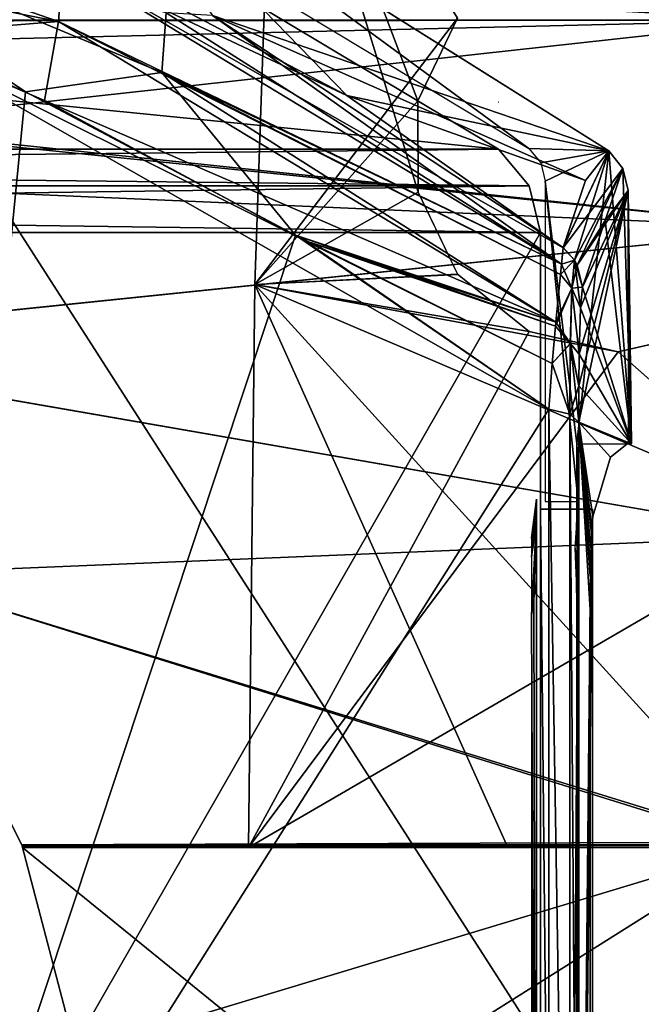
# Model space of a CAD drawing. Header units: millimetres. Extents: x -214 to 214, y -69 to 583.
# Tile 67 of 93: x 45 to 69, y 354 to 392. Entities that reach past the tile are written whole.
import ezdxf

# ---------------------------------------------------------------- set-up
doc = ezdxf.new("R2010")
doc.units = ezdxf.units.MM
doc.header["$LTSCALE"] = 62.021132
for name, color, linetype in [('109', 7, 'CONTINUOUS'), ('110', 7, 'CONTINUOUS'), ('111', 7, 'CONTINUOUS'), ('112', 7, 'CONTINUOUS'), ('115', 7, 'CONTINUOUS'), ('116', 7, 'CONTINUOUS'), ('123', 7, 'CONTINUOUS'), ('124', 7, 'CONTINUOUS'), ('128', 7, 'CONTINUOUS'), ('129', 7, 'CONTINUOUS'), ('130', 7, 'CONTINUOUS'), ('143', 7, 'CONTINUOUS'), ('144', 7, 'CONTINUOUS'), ('145', 7, 'CONTINUOUS'), ('146', 7, 'CONTINUOUS'), ('147', 7, 'CONTINUOUS'), ('168', 7, 'CONTINUOUS'), ('169', 7, 'CONTINUOUS'), ('170', 7, 'CONTINUOUS'), ('174', 7, 'CONTINUOUS'), ('175', 7, 'CONTINUOUS'), ('176', 7, 'CONTINUOUS'), ('177', 7, 'CONTINUOUS'), ('178', 7, 'CONTINUOUS'), ('195', 7, 'CONTINUOUS'), ('197', 7, 'CONTINUOUS'), ('231', 7, 'CONTINUOUS'), ('536', 7, 'CONTINUOUS'), ('543', 7, 'CONTINUOUS'), ('544', 7, 'CONTINUOUS'), ('566', 7, 'CONTINUOUS'), ('572', 7, 'CONTINUOUS'), ('581', 7, 'CONTINUOUS'), ('582', 7, 'CONTINUOUS'), ('609', 7, 'CONTINUOUS'), ('69', 7, 'CONTINUOUS'), ('70', 7, 'CONTINUOUS'), ('71', 7, 'CONTINUOUS'), ('72', 7, 'CONTINUOUS'), ('75', 7, 'CONTINUOUS'), ('89', 7, 'CONTINUOUS')]:
    doc.layers.add(name, color=color, linetype=linetype)

msp = doc.modelspace()

# ---------------------------------------------------------------- linework, layer by layer
at = {"layer": '109', "color": 7, "linetype": 'Continuous'}
for points in [[(68.391, 375.58, 140.465), (68.382, 385.298, 137.498), (66.474, 376.377, 190.103), (68.391, 375.58, 140.465)], [(66.474, 376.377, 190.103), (68.382, 385.298, 137.498), (66.479, 377.783, 189.534), (66.474, 376.377, 190.103)], [(66.479, 377.783, 189.534), (68.382, 385.298, 137.498), (66.492, 378.999, 188.782), (66.479, 377.783, 189.534)], [(66.492, 378.999, 188.782), (68.382, 385.298, 137.498), (66.546, 380.787, 186.805), (66.492, 378.999, 188.782)], [(68.382, 385.298, 137.498), (66.623, 381.587, 184.53), (66.546, 380.787, 186.805), (68.382, 385.298, 137.498)], [(67.492, 384.149, 161.071), (66.623, 381.587, 184.53), (68.382, 385.298, 137.498), (67.492, 384.149, 161.071)], [(68.505, 375.57, 137.503), (68.382, 385.298, 137.498), (68.391, 375.58, 140.465), (68.505, 375.57, 137.503)], [(67.695, 375.032, 158.755), (68.391, 375.58, 140.465), (66.474, 376.377, 190.103), (67.695, 375.032, 158.755)], [(67.025, 372.754, 176.911), (67.695, 375.032, 158.755), (66.474, 376.377, 190.103), (67.025, 372.754, 176.911)], [(66.965, 372.093, 178.69), (67.025, 372.754, 176.911), (66.474, 376.377, 190.103), (66.965, 372.093, 178.69)], [(66.925, 370.836, 180.116), (66.965, 372.093, 178.69), (66.474, 376.377, 190.103), (66.925, 370.836, 180.116)], [(66.492, 326.375, 203.631), (66.925, 370.836, 180.116), (66.474, 376.377, 190.103), (66.492, 326.375, 203.631)], [(68.448, 375.569, 138.983), (68.505, 375.57, 137.503), (68.391, 375.58, 140.465), (68.448, 375.569, 138.983)], [(66.912, 369.155, 180.994), (66.925, 370.836, 180.116), (66.492, 326.375, 203.631), (66.912, 369.155, 180.994)], [(66.92, 320.676, 193.813), (66.912, 369.155, 180.994), (66.492, 326.375, 203.631), (66.92, 320.676, 193.813)]]:
    msp.add_3dface(points, dxfattribs=at)
at = {"layer": '110', "color": 7, "linetype": 'Continuous'}
for points in [[(66.309, 382.619, 184.663), (67.631, 386.834, 137.5), (65.873, 383.102, 184.715), (66.309, 382.619, 184.663)], [(65.873, 383.102, 184.715), (67.631, 386.834, 137.5), (66.737, 385.683, 161.141), (65.873, 383.102, 184.715)], [(68.179, 386.15, 137.5), (67.631, 386.834, 137.5), (66.309, 382.619, 184.663), (68.179, 386.15, 137.5)], [(66.419, 382.425, 184.64), (68.179, 386.15, 137.5), (66.309, 382.619, 184.663), (66.419, 382.425, 184.64)], [(66.623, 381.587, 184.53), (68.179, 386.15, 137.5), (66.419, 382.425, 184.64), (66.623, 381.587, 184.53)], [(66.623, 381.587, 184.53), (67.492, 384.149, 161.071), (68.179, 386.15, 137.5), (66.623, 381.587, 184.53)], [(67.492, 384.149, 161.071), (68.382, 385.298, 137.498), (68.179, 386.15, 137.5), (67.492, 384.149, 161.071)]]:
    msp.add_3dface(points, dxfattribs=at)
at = {"layer": '111', "color": 7, "linetype": 'Continuous'}
for points in [[(66.309, 382.619, 184.663), (65.873, 383.102, 184.715), (65.806, 382.465, 186.863), (66.309, 382.619, 184.663)], [(65.768, 382.069, 187.633), (66.309, 382.619, 184.663), (65.806, 382.465, 186.863), (65.768, 382.069, 187.633)], [(66.309, 382.619, 184.663), (65.768, 382.069, 187.633), (66.21, 381.544, 187.564), (66.309, 382.619, 184.663)], [(66.419, 382.425, 184.64), (66.309, 382.619, 184.663), (66.21, 381.544, 187.564), (66.419, 382.425, 184.64)], [(66.623, 381.587, 184.53), (66.419, 382.425, 184.64), (66.21, 381.544, 187.564), (66.623, 381.587, 184.53)], [(65.768, 382.069, 187.633), (65.598, 380.237, 189.84), (66.21, 381.544, 187.564), (65.768, 382.069, 187.633)], [(65.598, 380.237, 189.84), (65.584, 380.077, 189.976), (66.21, 381.544, 187.564), (65.598, 380.237, 189.84)], [(66.21, 381.544, 187.564), (65.584, 380.077, 189.976), (66.151, 379.409, 189.768), (66.21, 381.544, 187.564)], [(66.492, 378.999, 188.782), (66.21, 381.544, 187.564), (66.151, 379.409, 189.768), (66.492, 378.999, 188.782)], [(66.546, 380.787, 186.805), (66.623, 381.587, 184.53), (66.21, 381.544, 187.564), (66.546, 380.787, 186.805)], [(66.492, 378.999, 188.782), (66.546, 380.787, 186.805), (66.21, 381.544, 187.564), (66.492, 378.999, 188.782)], [(65.584, 380.077, 189.976), (65.457, 378.646, 190.965), (66.151, 379.409, 189.768), (65.584, 380.077, 189.976)], [(66.151, 379.409, 189.768), (65.457, 378.646, 190.965), (66.134, 376.689, 191.093), (66.151, 379.409, 189.768)], [(66.479, 377.783, 189.534), (66.151, 379.409, 189.768), (66.134, 376.689, 191.093), (66.479, 377.783, 189.534)], [(66.479, 377.783, 189.534), (66.492, 378.999, 188.782), (66.151, 379.409, 189.768), (66.479, 377.783, 189.534)], [(65.457, 378.646, 190.965), (65.32, 376.885, 191.759), (66.134, 376.689, 191.093), (65.457, 378.646, 190.965)], [(66.474, 376.377, 190.103), (66.479, 377.783, 189.534), (66.134, 376.689, 191.093), (66.474, 376.377, 190.103)]]:
    msp.add_3dface(points, dxfattribs=at)
at = {"layer": '112', "color": 7, "linetype": 'Continuous'}
for points in [[(40.108, 391.275, 196.482), (45.155, 389.108, 195.717), (33.676, 396.821, 195.545), (40.108, 391.275, 196.482)], [(33.676, 396.821, 195.545), (45.155, 389.108, 195.717), (50.413, 389.852, 193.017), (33.676, 396.821, 195.545)], [(33.676, 396.821, 195.545), (50.413, 389.852, 193.017), (50.583, 392.145, 190.07), (33.676, 396.821, 195.545)], [(50.413, 389.852, 193.017), (65.806, 382.465, 186.863), (50.583, 392.145, 190.07), (50.413, 389.852, 193.017)], [(50.583, 392.145, 190.07), (65.806, 382.465, 186.863), (52.361, 392.044, 187.139), (50.583, 392.145, 190.07)], [(65.806, 382.465, 186.863), (65.873, 383.102, 184.715), (52.361, 392.044, 187.139), (65.806, 382.465, 186.863)], [(45.155, 389.108, 195.717), (55.563, 383.588, 193.851), (50.413, 389.852, 193.017), (45.155, 389.108, 195.717)], [(55.563, 383.588, 193.851), (65.598, 380.237, 189.84), (50.413, 389.852, 193.017), (55.563, 383.588, 193.851)], [(65.598, 380.237, 189.84), (65.768, 382.069, 187.633), (50.413, 389.852, 193.017), (65.598, 380.237, 189.84)], [(65.768, 382.069, 187.633), (65.806, 382.465, 186.863), (50.413, 389.852, 193.017), (65.768, 382.069, 187.633)], [(55.563, 383.588, 193.851), (65.32, 376.885, 191.759), (65.457, 378.646, 190.965), (55.563, 383.588, 193.851)], [(55.563, 383.588, 193.851), (65.457, 378.646, 190.965), (65.584, 380.077, 189.976), (55.563, 383.588, 193.851)], [(55.563, 383.588, 193.851), (65.584, 380.077, 189.976), (65.598, 380.237, 189.84), (55.563, 383.588, 193.851)]]:
    msp.add_3dface(points, dxfattribs=at)
at = {"layer": '115', "color": 7, "linetype": 'Continuous'}
for points in [[(52.361, 392.044, 187.139), (67.631, 386.834, 137.5), (47.044, 399.767, 137.5), (52.361, 392.044, 187.139)], [(66.737, 385.683, 161.141), (67.631, 386.834, 137.5), (52.361, 392.044, 187.139), (66.737, 385.683, 161.141)], [(65.873, 383.102, 184.715), (66.737, 385.683, 161.141), (52.361, 392.044, 187.139), (65.873, 383.102, 184.715)]]:
    msp.add_3dface(points, dxfattribs=at)
at = {"layer": '116', "color": 7, "linetype": 'Continuous'}
for points in [[(65.32, 376.885, 191.759), (65.32, 326.752, 205.329), (66.146, 326.602, 204.644), (65.32, 376.885, 191.759)], [(66.134, 376.689, 191.093), (65.32, 376.885, 191.759), (66.146, 326.602, 204.644), (66.134, 376.689, 191.093)], [(66.474, 376.377, 190.103), (66.134, 376.689, 191.093), (66.146, 326.602, 204.644), (66.474, 376.377, 190.103)], [(66.492, 326.375, 203.631), (66.474, 376.377, 190.103), (66.146, 326.602, 204.644), (66.492, 326.375, 203.631)]]:
    msp.add_3dface(points, dxfattribs=at)
at = {"layer": '123', "color": 7, "linetype": 'Continuous'}
for points in [[(66.4, 375.55, 137.5), (66.4, 375.597, 140.465), (66.458, 373.368, 139.007), (66.4, 375.55, 137.5)], [(66.458, 373.368, 139.007), (66.4, 375.597, 140.465), (66.458, 373.398, 140.5), (66.458, 373.368, 139.007)], [(66.458, 373.326, 137.5), (66.4, 375.55, 137.5), (66.458, 373.368, 139.007), (66.458, 373.326, 137.5)]]:
    msp.add_3dface(points, dxfattribs=at)
at = {"layer": '124', "color": 7, "linetype": 'Continuous'}
for points in [[(66.458, 373.398, 140.5), (66.4, 375.597, 140.465), (66.4, 375.031, 158.755), (66.458, 373.398, 140.5)], [(66.458, 373.33, 149.55), (66.458, 373.398, 140.5), (66.4, 375.031, 158.755), (66.458, 373.33, 149.55)], [(66.458, 372.838, 158.587), (66.458, 373.33, 149.55), (66.4, 375.031, 158.755), (66.458, 372.838, 158.587)], [(66.4, 372.753, 176.912), (66.458, 372.838, 158.587), (66.4, 375.031, 158.755), (66.4, 372.753, 176.912)], [(66.429, 371.669, 176.724), (66.458, 372.838, 158.587), (66.4, 372.753, 176.912), (66.429, 371.669, 176.724)], [(66.458, 370.586, 176.536), (66.458, 372.838, 158.587), (66.429, 371.669, 176.724), (66.458, 370.586, 176.536)]]:
    msp.add_3dface(points, dxfattribs=at)
at = {"layer": '128', "color": 7, "linetype": 'Continuous'}
for points in [[(66.4, 369.154, 180.994), (66.4, 320.675, 193.813), (66.458, 368.509, 178.891), (66.4, 369.154, 180.994)], [(66.458, 368.509, 178.891), (66.4, 320.675, 193.813), (66.458, 322.444, 191.16), (66.458, 368.509, 178.891)]]:
    msp.add_3dface(points, dxfattribs=at)
at = {"layer": '129', "color": 7, "linetype": 'Continuous'}
for points in [[(66.429, 371.669, 176.724), (66.4, 372.753, 176.912), (66.4, 372.093, 178.691), (66.429, 371.669, 176.724)], [(66.458, 370.586, 176.536), (66.429, 371.669, 176.724), (66.4, 372.093, 178.691), (66.458, 370.586, 176.536)], [(66.454, 370.427, 177.442), (66.458, 370.586, 176.536), (66.4, 372.093, 178.691), (66.454, 370.427, 177.442)], [(66.444, 370.262, 178.351), (66.454, 370.427, 177.442), (66.4, 372.093, 178.691), (66.444, 370.262, 178.351)], [(66.4, 370.837, 180.116), (66.444, 370.262, 178.351), (66.4, 372.093, 178.691), (66.4, 370.837, 180.116)], [(66.4, 369.154, 180.994), (66.454, 369.386, 178.622), (66.4, 370.837, 180.116), (66.4, 369.154, 180.994)], [(66.454, 369.386, 178.622), (66.444, 370.262, 178.351), (66.4, 370.837, 180.116), (66.454, 369.386, 178.622)], [(66.4, 369.154, 180.994), (66.458, 368.509, 178.891), (66.454, 369.386, 178.622), (66.4, 369.154, 180.994)]]:
    msp.add_3dface(points, dxfattribs=at)
at = {"layer": '130', "color": 7, "linetype": 'Continuous'}
for points in [[(64.85, 373.398, 140.5), (64.85, 372.764, 159.503), (64.85, 371.898, 140.524), (64.85, 373.398, 140.5)], [(64.85, 372.764, 159.503), (64.85, 370.262, 178.351), (64.85, 371.306, 158.926), (64.85, 372.764, 159.503)], [(64.85, 371.898, 140.524), (64.85, 372.764, 159.503), (64.85, 371.306, 158.926), (64.85, 371.898, 140.524)], [(64.85, 371.306, 158.926), (64.85, 370.262, 178.351), (64.85, 368.948, 177.187), (64.85, 371.306, 158.926)], [(64.85, 368.948, 177.187), (64.85, 370.262, 178.351), (64.85, 323.785, 190.854), (64.85, 368.948, 177.187)], [(64.85, 320.488, 190.063), (64.85, 368.948, 177.187), (64.85, 323.785, 190.854), (64.85, 320.488, 190.063)]]:
    msp.add_3dface(points, dxfattribs=at)
at = {"layer": '143', "color": 7, "linetype": 'Continuous'}
for points in [[(39.96, 336.872, -212.159), (40.037, 391.304, -196.492), (65.319, 351.946, -199.043), (39.96, 336.872, -212.159)], [(55.913, 383.376, -193.781), (65.319, 376.885, -191.759), (40.037, 391.304, -196.492), (55.913, 383.376, -193.781)], [(40.037, 391.304, -196.492), (65.319, 376.885, -191.759), (65.319, 351.946, -199.043), (40.037, 391.304, -196.492)], [(45.894, 388.764, -195.597), (55.913, 383.376, -193.781), (40.037, 391.304, -196.492), (45.894, 388.764, -195.597)]]:
    msp.add_3dface(points, dxfattribs=at)
at = {"layer": '144', "color": 7, "linetype": 'Continuous'}
for points in [[(65.319, 351.946, -199.043), (65.319, 376.885, -191.759), (66.148, 326.605, -204.641), (65.319, 351.946, -199.043)], [(65.319, 376.885, -191.759), (66.136, 376.688, -191.09), (66.148, 326.605, -204.641), (65.319, 376.885, -191.759)], [(66.136, 376.688, -191.09), (66.474, 376.376, -190.103), (66.492, 326.376, -203.631), (66.136, 376.688, -191.09)], [(66.148, 326.605, -204.641), (66.136, 376.688, -191.09), (66.492, 326.376, -203.631), (66.148, 326.605, -204.641)]]:
    msp.add_3dface(points, dxfattribs=at)
at = {"layer": '145', "color": 7, "linetype": 'Continuous'}
for points in [[(67.492, 384.149, -161.071), (68.382, 385.298, -137.5), (68.505, 375.554, -137.5), (67.492, 384.149, -161.071)], [(66.623, 381.587, -184.53), (67.492, 384.149, -161.071), (68.505, 375.554, -137.5), (66.623, 381.587, -184.53)], [(66.546, 380.789, -186.803), (66.623, 381.587, -184.53), (68.505, 375.554, -137.5), (66.546, 380.789, -186.803)], [(66.492, 379.001, -188.78), (66.546, 380.789, -186.803), (68.505, 375.554, -137.5), (66.492, 379.001, -188.78)], [(66.479, 377.784, -189.534), (66.492, 379.001, -188.78), (68.505, 375.554, -137.5), (66.479, 377.784, -189.534)], [(66.474, 376.376, -190.103), (66.479, 377.784, -189.534), (68.505, 375.554, -137.5), (66.474, 376.376, -190.103)], [(66.492, 326.376, -203.631), (66.474, 376.376, -190.103), (66.912, 369.154, -180.994), (66.492, 326.376, -203.631)], [(66.912, 369.154, -180.994), (66.474, 376.376, -190.103), (66.919, 370.446, -180.394), (66.912, 369.154, -180.994)], [(66.919, 370.446, -180.394), (66.474, 376.376, -190.103), (66.942, 371.526, -179.467), (66.919, 370.446, -180.394)], [(66.942, 371.526, -179.467), (66.474, 376.376, -190.103), (66.978, 372.317, -178.275), (66.942, 371.526, -179.467)], [(66.978, 372.317, -178.275), (66.474, 376.376, -190.103), (67.025, 372.753, -176.911), (66.978, 372.317, -178.275)], [(67.025, 372.753, -176.911), (66.474, 376.376, -190.103), (67.695, 375.032, -158.755), (67.025, 372.753, -176.911)], [(67.695, 375.032, -158.755), (66.474, 376.376, -190.103), (68.391, 375.588, -140.465), (67.695, 375.032, -158.755)], [(68.391, 375.588, -140.465), (66.474, 376.376, -190.103), (68.505, 375.554, -137.5), (68.391, 375.588, -140.465)], [(68.448, 375.577, -138.982), (68.391, 375.588, -140.465), (68.505, 375.554, -137.5), (68.448, 375.577, -138.982)], [(66.92, 320.676, -193.813), (66.492, 326.376, -203.631), (66.912, 369.154, -180.994), (66.92, 320.676, -193.813)]]:
    msp.add_3dface(points, dxfattribs=at)
at = {"layer": '146', "color": 7, "linetype": 'Continuous'}
for points in [[(67.63, 386.835, -137.5), (68.179, 386.15, -137.5), (65.874, 383.101, -184.715), (67.63, 386.835, -137.5)], [(66.737, 385.682, -161.141), (67.63, 386.835, -137.5), (65.874, 383.101, -184.715), (66.737, 385.682, -161.141)], [(65.874, 383.101, -184.715), (68.179, 386.15, -137.5), (66.309, 382.62, -184.663), (65.874, 383.101, -184.715)], [(66.309, 382.62, -184.663), (68.179, 386.15, -137.5), (66.417, 382.429, -184.64), (66.309, 382.62, -184.663)], [(68.179, 386.15, -137.5), (68.382, 385.298, -137.5), (66.417, 382.429, -184.64), (68.179, 386.15, -137.5)], [(68.382, 385.298, -137.5), (67.492, 384.149, -161.071), (66.417, 382.429, -184.64), (68.382, 385.298, -137.5)], [(67.492, 384.149, -161.071), (66.623, 381.587, -184.53), (66.417, 382.429, -184.64), (67.492, 384.149, -161.071)]]:
    msp.add_3dface(points, dxfattribs=at)
at = {"layer": '147', "color": 7, "linetype": 'Continuous'}
for points in [[(44.773, 398.823, -137.5), (64.556, 386.919, -137.5), (47.037, 399.769, -137.5), (44.773, 398.823, -137.5)], [(64.556, 386.919, -137.5), (67.63, 386.835, -137.5), (47.037, 399.769, -137.5), (64.556, 386.919, -137.5)], [(65.014, 386.364, -137.5), (67.63, 386.835, -137.5), (64.556, 386.919, -137.5), (65.014, 386.364, -137.5)], [(65.179, 385.663, -137.5), (67.63, 386.835, -137.5), (65.014, 386.364, -137.5), (65.179, 385.663, -137.5)], [(66.4, 375.554, -137.5), (67.63, 386.835, -137.5), (65.179, 385.663, -137.5), (66.4, 375.554, -137.5)], [(68.505, 375.554, -137.5), (67.63, 386.835, -137.5), (66.4, 375.554, -137.5), (68.505, 375.554, -137.5)], [(68.505, 375.554, -137.5), (68.179, 386.15, -137.5), (67.63, 386.835, -137.5), (68.505, 375.554, -137.5)], [(68.505, 375.554, -137.5), (68.382, 385.298, -137.5), (68.179, 386.15, -137.5), (68.505, 375.554, -137.5)], [(66.458, 373.326, -137.5), (66.4, 375.554, -137.5), (65.179, 385.663, -137.5), (66.458, 373.326, -137.5)], [(65.179, 373.326, -137.5), (66.458, 373.326, -137.5), (65.179, 385.663, -137.5), (65.179, 373.326, -137.5)]]:
    msp.add_3dface(points, dxfattribs=at)
at = {"layer": '168', "color": 7, "linetype": 'Continuous'}
for points in [[(24.557, 396.144, -198.263), (25.05, 399.201, -196.451), (46.436, 391.811, -193.712), (24.557, 396.144, -198.263)], [(25.05, 399.201, -196.451), (46.602, 394.111, -190.777), (46.436, 391.811, -193.712), (25.05, 399.201, -196.451)], [(41.97, 397.107, -188.634), (57.546, 388.961, -186.276), (46.602, 394.111, -190.777), (41.97, 397.107, -188.634)], [(40.037, 391.304, -196.492), (24.557, 396.144, -198.263), (46.436, 391.811, -193.712), (40.037, 391.304, -196.492)], [(46.602, 394.111, -190.777), (65.806, 382.464, -186.865), (46.436, 391.811, -193.712), (46.602, 394.111, -190.777)], [(57.546, 388.961, -186.276), (65.874, 383.101, -184.715), (46.602, 394.111, -190.777), (57.546, 388.961, -186.276)], [(46.602, 394.111, -190.777), (65.874, 383.101, -184.715), (65.806, 382.464, -186.865), (46.602, 394.111, -190.777)], [(45.894, 388.764, -195.597), (40.037, 391.304, -196.492), (46.436, 391.811, -193.712), (45.894, 388.764, -195.597)], [(45.894, 388.764, -195.597), (46.436, 391.811, -193.712), (65.598, 380.236, -189.841), (45.894, 388.764, -195.597)], [(65.806, 382.464, -186.865), (65.768, 382.067, -187.636), (46.436, 391.811, -193.712), (65.806, 382.464, -186.865)], [(46.436, 391.811, -193.712), (65.768, 382.067, -187.636), (65.598, 380.236, -189.841), (46.436, 391.811, -193.712)], [(55.913, 383.376, -193.781), (45.894, 388.764, -195.597), (65.598, 380.236, -189.841), (55.913, 383.376, -193.781)], [(65.319, 376.885, -191.759), (55.913, 383.376, -193.781), (65.457, 378.644, -190.966), (65.319, 376.885, -191.759)], [(55.913, 383.376, -193.781), (65.598, 380.236, -189.841), (65.584, 380.074, -189.979), (55.913, 383.376, -193.781)], [(55.913, 383.376, -193.781), (65.584, 380.074, -189.979), (65.457, 378.644, -190.966), (55.913, 383.376, -193.781)]]:
    msp.add_3dface(points, dxfattribs=at)
at = {"layer": '169', "color": 7, "linetype": 'Continuous'}
for points in [[(65.874, 383.101, -184.715), (66.309, 382.62, -184.663), (65.806, 382.464, -186.865), (65.874, 383.101, -184.715)], [(65.806, 382.464, -186.865), (66.309, 382.62, -184.663), (66.211, 381.543, -187.563), (65.806, 382.464, -186.865)], [(66.309, 382.62, -184.663), (66.546, 380.789, -186.803), (66.211, 381.543, -187.563), (66.309, 382.62, -184.663)], [(66.623, 381.587, -184.53), (66.546, 380.789, -186.803), (66.309, 382.62, -184.663), (66.623, 381.587, -184.53)], [(66.623, 381.587, -184.53), (66.309, 382.62, -184.663), (66.417, 382.429, -184.64), (66.623, 381.587, -184.53)], [(65.768, 382.067, -187.636), (65.806, 382.464, -186.865), (66.211, 381.543, -187.563), (65.768, 382.067, -187.636)], [(65.598, 380.236, -189.841), (65.768, 382.067, -187.636), (66.211, 381.543, -187.563), (65.598, 380.236, -189.841)], [(66.153, 379.408, -189.767), (65.598, 380.236, -189.841), (66.211, 381.543, -187.563), (66.153, 379.408, -189.767)], [(66.492, 379.001, -188.78), (66.153, 379.408, -189.767), (66.211, 381.543, -187.563), (66.492, 379.001, -188.78)], [(66.546, 380.789, -186.803), (66.492, 379.001, -188.78), (66.211, 381.543, -187.563), (66.546, 380.789, -186.803)], [(65.457, 378.644, -190.966), (65.584, 380.074, -189.979), (66.153, 379.408, -189.767), (65.457, 378.644, -190.966)], [(65.584, 380.074, -189.979), (65.598, 380.236, -189.841), (66.153, 379.408, -189.767), (65.584, 380.074, -189.979)], [(66.136, 376.688, -191.09), (65.457, 378.644, -190.966), (66.153, 379.408, -189.767), (66.136, 376.688, -191.09)], [(66.474, 376.376, -190.103), (66.136, 376.688, -191.09), (66.153, 379.408, -189.767), (66.474, 376.376, -190.103)], [(66.479, 377.784, -189.534), (66.474, 376.376, -190.103), (66.153, 379.408, -189.767), (66.479, 377.784, -189.534)], [(66.492, 379.001, -188.78), (66.479, 377.784, -189.534), (66.153, 379.408, -189.767), (66.492, 379.001, -188.78)], [(66.136, 376.688, -191.09), (65.319, 376.885, -191.759), (65.457, 378.644, -190.966), (66.136, 376.688, -191.09)]]:
    msp.add_3dface(points, dxfattribs=at)
at = {"layer": '170', "color": 7, "linetype": 'Continuous'}
for points in [[(47.037, 399.769, -137.5), (57.546, 388.961, -186.276), (41.97, 397.107, -188.634), (47.037, 399.769, -137.5)], [(47.037, 399.769, -137.5), (67.63, 386.835, -137.5), (57.546, 388.961, -186.276), (47.037, 399.769, -137.5)], [(67.63, 386.835, -137.5), (66.737, 385.682, -161.141), (57.546, 388.961, -186.276), (67.63, 386.835, -137.5)], [(66.737, 385.682, -161.141), (65.874, 383.101, -184.715), (57.546, 388.961, -186.276), (66.737, 385.682, -161.141)]]:
    msp.add_3dface(points, dxfattribs=at)
at = {"layer": '174', "color": 7, "linetype": 'Continuous'}
for points in [[(66.4, 375.597, -140.465), (66.458, 373.398, -140.5), (66.458, 372.838, -158.584), (66.4, 375.597, -140.465)], [(66.4, 375.031, -158.755), (66.4, 375.597, -140.465), (66.458, 372.838, -158.584), (66.4, 375.031, -158.755)], [(66.4, 372.753, -176.911), (66.4, 375.031, -158.755), (66.458, 370.586, -176.535), (66.4, 372.753, -176.911)], [(66.458, 370.586, -176.535), (66.4, 375.031, -158.755), (66.458, 372.838, -158.584), (66.458, 370.586, -176.535)]]:
    msp.add_3dface(points, dxfattribs=at)
at = {"layer": '175', "color": 7, "linetype": 'Continuous'}
for points in [[(66.4, 375.554, -137.5), (66.458, 373.398, -140.5), (66.4, 375.597, -140.465), (66.4, 375.554, -137.5)], [(66.4, 375.554, -137.5), (66.458, 373.326, -137.5), (66.458, 373.368, -139.007), (66.4, 375.554, -137.5)], [(66.458, 373.398, -140.5), (66.4, 375.554, -137.5), (66.458, 373.368, -139.007), (66.458, 373.398, -140.5)]]:
    msp.add_3dface(points, dxfattribs=at)
at = {"layer": '176', "color": 7, "linetype": 'Continuous'}
for points in [[(66.385, 372.317, -178.275), (66.4, 372.753, -176.911), (66.452, 370.508, -176.983), (66.385, 372.317, -178.275)], [(66.4, 372.753, -176.911), (66.458, 370.586, -176.535), (66.452, 370.508, -176.983), (66.4, 372.753, -176.911)], [(66.341, 371.526, -179.467), (66.385, 372.317, -178.275), (66.437, 370.428, -177.432), (66.341, 371.526, -179.467)], [(66.437, 370.428, -177.432), (66.385, 372.317, -178.275), (66.452, 370.508, -176.983), (66.437, 370.428, -177.432)], [(66.364, 370.894, -178.909), (66.341, 371.526, -179.467), (66.437, 370.428, -177.432), (66.364, 370.894, -178.909)], [(66.386, 370.262, -178.351), (66.364, 370.894, -178.909), (66.437, 370.428, -177.432), (66.386, 370.262, -178.351)]]:
    msp.add_3dface(points, dxfattribs=at)
at = {"layer": '177', "color": 7, "linetype": 'Continuous'}
for points in [[(66.341, 371.526, -179.467), (66.364, 370.894, -178.909), (66.437, 369.384, -178.622), (66.341, 371.526, -179.467)], [(66.341, 371.526, -179.467), (66.437, 369.384, -178.622), (66.385, 370.446, -180.394), (66.341, 371.526, -179.467)], [(66.364, 370.894, -178.909), (66.386, 370.262, -178.351), (66.437, 369.384, -178.622), (66.364, 370.894, -178.909)], [(66.437, 369.384, -178.622), (66.452, 368.948, -178.756), (66.385, 370.446, -180.394), (66.437, 369.384, -178.622)], [(66.385, 370.446, -180.394), (66.452, 368.948, -178.756), (66.4, 369.154, -180.994), (66.385, 370.446, -180.394)], [(66.452, 368.948, -178.756), (66.458, 368.509, -178.891), (66.4, 369.154, -180.994), (66.452, 368.948, -178.756)]]:
    msp.add_3dface(points, dxfattribs=at)
at = {"layer": '178', "color": 7, "linetype": 'Continuous'}
for points in [[(66.4, 369.154, -180.994), (66.458, 368.509, -178.891), (66.458, 322.444, -191.16), (66.4, 369.154, -180.994)], [(66.4, 320.675, -193.813), (66.4, 369.154, -180.994), (66.458, 322.444, -191.16), (66.4, 320.675, -193.813)]]:
    msp.add_3dface(points, dxfattribs=at)
at = {"layer": '195', "color": 7, "linetype": 'Continuous'}
for points in [[(64.85, 373.422, -143.581), (64.85, 373.416, -142.041), (64.65, 371.922, -143.581), (64.85, 373.422, -143.581)], [(64.85, 372.631, -161.038), (64.85, 373.422, -143.581), (64.65, 371.177, -160.45), (64.85, 372.631, -161.038)], [(64.65, 371.177, -160.45), (64.85, 373.422, -143.581), (64.65, 371.922, -143.581), (64.65, 371.177, -160.45)], [(64.85, 373.416, -142.041), (64.85, 373.398, -140.5), (64.65, 371.916, -142.052), (64.85, 373.416, -142.041)], [(64.65, 371.922, -143.581), (64.85, 373.416, -142.041), (64.65, 371.916, -142.052), (64.65, 371.922, -143.581)], [(64.65, 371.916, -142.052), (64.85, 373.398, -140.5), (64.65, 371.898, -140.524), (64.65, 371.916, -142.052)], [(64.75, 369.605, -177.769), (64.85, 372.631, -161.038), (64.65, 368.948, -177.187), (64.75, 369.605, -177.769)], [(64.65, 368.948, -177.187), (64.85, 372.631, -161.038), (64.65, 371.177, -160.45), (64.65, 368.948, -177.187)], [(64.85, 370.262, -178.351), (64.85, 372.631, -161.038), (64.75, 369.605, -177.769), (64.85, 370.262, -178.351)]]:
    msp.add_3dface(points, dxfattribs=at)
at = {"layer": '197', "color": 7, "linetype": 'Continuous'}
for points in [[(64.85, 370.262, -178.351), (64.75, 369.605, -177.769), (64.85, 323.785, -190.854), (64.85, 370.262, -178.351)], [(64.65, 368.948, -177.187), (64.85, 323.785, -190.854), (64.75, 369.605, -177.769), (64.65, 368.948, -177.187)], [(64.85, 323.785, -190.854), (64.65, 368.948, -177.187), (64.65, 320.485, -190.064), (64.85, 323.785, -190.854)]]:
    msp.add_3dface(points, dxfattribs=at)
at = {"layer": '231', "color": 7, "linetype": 'Continuous'}
for points in [[(63.39, 388.7, 33.47), (63.4, 388.7, 33.47), (63.4, 388.7, 33.62), (63.39, 388.7, 33.47)], [(63.39, 388.7, 39.27), (63.39, 388.7, 33.47), (63.4, 388.7, 39.27), (63.39, 388.7, 39.27)], [(63.4, 388.7, 39.27), (63.39, 388.7, 33.47), (63.4, 388.7, 39.12), (63.4, 388.7, 39.27)], [(63.4, 388.7, 39.12), (63.39, 388.7, 33.47), (63.4, 388.7, 33.62), (63.4, 388.7, 39.12)]]:
    msp.add_3dface(points, dxfattribs=at)
at = {"layer": '536', "color": 7, "linetype": 'Continuous'}
for points in [[(-74.498, 391.866, -133.076), (-73.573, 399.86, -132.554), (74.498, 391.866, -133.076), (-74.498, 391.866, -133.076)], [(74.498, 391.866, -133.076), (-73.573, 399.86, -132.554), (73.573, 399.86, -132.554), (74.498, 391.866, -133.076)], [(0, 391.8, -133.08), (-74.498, 391.866, -133.076), (74.498, 391.866, -133.076), (0, 391.8, -133.08)], [(75.261, 383.857, -133.482), (0, 391.8, -133.08), (74.498, 391.866, -133.076), (75.261, 383.857, -133.482)], [(11.613, 390.368, -133.161), (0, 391.8, -133.08), (75.261, 383.857, -133.482), (11.613, 390.368, -133.161)], [(22.535, 386.155, -133.378), (11.613, 390.368, -133.161), (75.261, 383.857, -133.482), (22.535, 386.155, -133.378)], [(32.109, 379.41, -133.657), (22.535, 386.155, -133.378), (75.261, 383.857, -133.482), (32.109, 379.41, -133.657)], [(74.859, 371.988, -133.869), (32.109, 379.41, -133.657), (75.261, 383.857, -133.482), (74.859, 371.988, -133.869)], [(39.751, 370.547, -133.899), (32.109, 379.41, -133.657), (74.859, 371.988, -133.869), (39.751, 370.547, -133.899)], [(73.273, 360.208, -134), (39.751, 370.547, -133.899), (74.859, 371.988, -133.869), (73.273, 360.208, -134)], [(45.016, 360.101, -134), (39.751, 370.547, -133.899), (73.254, 360.103, -134), (45.016, 360.101, -134)], [(73.254, 360.103, -134), (39.751, 370.547, -133.899), (73.273, 360.208, -134), (73.254, 360.103, -134)], [(73.235, 360, -134), (45.016, 360.101, -134), (73.254, 360.103, -134), (73.235, 360, -134)], [(45.025, 360.051, -134), (45.016, 360.101, -134), (73.235, 360, -134), (45.025, 360.051, -134)], [(45.043, 360, -134), (45.025, 360.051, -134), (73.235, 360, -134), (45.043, 360, -134)]]:
    msp.add_3dface(points, dxfattribs=at)
at = {"layer": '543', "color": 7, "linetype": 'Continuous'}
msp.add_3dface([(73.235, 360, -134), (72.1, 350.241, -133.98), (68.11, 341.284, -134), (73.235, 360, -134)], dxfattribs=at)
at = {"layer": '544', "color": 7, "linetype": 'Continuous'}
for points in [[(45.043, 360, -134), (73.235, 360, -134), (68.11, 341.284, -134), (45.043, 360, -134)], [(45.043, 360, -134), (68.11, 341.284, -134), (47.105, 352.118, -134), (45.043, 360, -134)]]:
    msp.add_3dface(points, dxfattribs=at)
at = {"layer": '566', "color": 7, "linetype": 'Continuous'}
for points in [[(53.999, 381.682, -130.77), (61.801, 391.934, -130.267), (54.744, 403.331, -129.482), (53.999, 381.682, -130.77)], [(60.28, 388.757, -130.444), (61.801, 391.934, -130.267), (53.999, 381.682, -130.77), (60.28, 388.757, -130.444)], [(60.287, 385.234, -130.618), (60.28, 388.757, -130.444), (53.999, 381.682, -130.77), (60.287, 385.234, -130.618)], [(61.812, 382.074, -130.755), (60.287, 385.234, -130.618), (53.999, 381.682, -130.77), (61.812, 382.074, -130.755)], [(64.563, 379.877, -130.839), (61.812, 382.074, -130.755), (53.999, 381.682, -130.77), (64.563, 379.877, -130.839)], [(53.751, 360.002, -131.2), (64.563, 379.877, -130.839), (53.999, 381.682, -130.77), (53.751, 360.002, -131.2)], [(68, 379.091, -130.867), (64.563, 379.877, -130.839), (53.751, 360.002, -131.2), (68, 379.091, -130.867)], [(71.416, 379.868, -130.839), (68, 379.091, -130.867), (75.387, 372.556, -131.056), (71.416, 379.868, -130.839)], [(75.387, 372.556, -131.056), (68, 379.091, -130.867), (53.751, 360.002, -131.2), (75.387, 372.556, -131.056)], [(73.726, 360.002, -131.2), (75.387, 372.556, -131.056), (53.751, 360.002, -131.2), (73.726, 360.002, -131.2)]]:
    msp.add_3dface(points, dxfattribs=at)
at = {"layer": '572', "color": 7, "linetype": 'Continuous'}
for points in [[(74.498, 391.866, 133.076), (73.573, 399.86, 132.554), (-74.498, 391.866, 133.076), (74.498, 391.866, 133.076)], [(-74.498, 391.866, 133.076), (73.573, 399.86, 132.554), (-73.573, 399.86, 132.554), (-74.498, 391.866, 133.076)], [(0, 391.8, 133.08), (74.498, 391.866, 133.076), (-74.498, 391.866, 133.076), (0, 391.8, 133.08)], [(11.615, 390.367, 133.161), (74.498, 391.866, 133.076), (0, 391.8, 133.08), (11.615, 390.367, 133.161)], [(22.541, 386.151, 133.378), (74.498, 391.866, 133.076), (11.615, 390.367, 133.161), (22.541, 386.151, 133.378)], [(75.261, 383.857, 133.482), (74.498, 391.866, 133.076), (22.541, 386.151, 133.378), (75.261, 383.857, 133.482)], [(32.115, 379.404, 133.658), (75.261, 383.857, 133.482), (22.541, 386.151, 133.378), (32.115, 379.404, 133.658)], [(74.859, 371.988, 133.869), (75.261, 383.857, 133.482), (32.115, 379.404, 133.658), (74.859, 371.988, 133.869)], [(39.756, 370.538, 133.899), (74.859, 371.988, 133.869), (32.115, 379.404, 133.658), (39.756, 370.538, 133.899)], [(73.273, 360.208, 134), (74.859, 371.988, 133.869), (39.756, 370.538, 133.899), (73.273, 360.208, 134)], [(45.016, 360.101, 134), (73.273, 360.208, 134), (39.756, 370.538, 133.899), (45.016, 360.101, 134)], [(73.254, 360.103, 134), (73.273, 360.208, 134), (45.016, 360.101, 134), (73.254, 360.103, 134)], [(45.025, 360.051, 134), (73.254, 360.103, 134), (45.016, 360.101, 134), (45.025, 360.051, 134)], [(45.043, 360, 134), (73.254, 360.103, 134), (45.025, 360.051, 134), (45.043, 360, 134)], [(73.235, 360, 134), (73.254, 360.103, 134), (45.043, 360, 134), (73.235, 360, 134)]]:
    msp.add_3dface(points, dxfattribs=at)
at = {"layer": '581', "color": 7, "linetype": 'Continuous'}
for points in [[(73.235, 360, 134), (45.043, 360, 134), (47.105, 352.118, 134), (73.235, 360, 134)], [(47.8, 344, 134), (73.235, 360, 134), (47.105, 352.118, 134), (47.8, 344, 134)], [(73.235, 360, 134), (47.8, 344, 134), (68.11, 341.284, 134), (73.235, 360, 134)]]:
    msp.add_3dface(points, dxfattribs=at)
at = {"layer": '582', "color": 7, "linetype": 'Continuous'}
for points in [[(73.235, 360, 134), (68.11, 341.284, 134), (73.759, 359.902, 133.995), (73.235, 360, 134)], [(73.759, 359.902, 133.995), (68.11, 341.284, 134), (74.282, 359.803, 133.981), (73.759, 359.902, 133.995)], [(74.282, 359.803, 133.981), (68.11, 341.284, 134), (72.101, 350.245, 133.98), (74.282, 359.803, 133.981)]]:
    msp.add_3dface(points, dxfattribs=at)
at = {"layer": '609', "color": 7, "linetype": 'Continuous'}
for points in [[(53.999, 381.682, 130.77), (54.744, 403.331, 129.482), (60.286, 385.237, 130.618), (53.999, 381.682, 130.77)], [(60.286, 385.237, 130.618), (54.744, 403.331, 129.482), (60.281, 388.759, 130.444), (60.286, 385.237, 130.618)], [(60.281, 388.759, 130.444), (54.744, 403.331, 129.482), (61.801, 391.934, 130.267), (60.281, 388.759, 130.444)], [(61.81, 382.077, 130.754), (53.999, 381.682, 130.77), (60.286, 385.237, 130.618), (61.81, 382.077, 130.754)], [(64.56, 379.879, 130.839), (53.999, 381.682, 130.77), (61.81, 382.077, 130.754), (64.56, 379.879, 130.839)], [(53.751, 360.002, 131.2), (53.999, 381.682, 130.77), (63.741, 360.002, 131.2), (53.751, 360.002, 131.2)], [(63.741, 360.002, 131.2), (53.999, 381.682, 130.77), (73.726, 360.002, 131.2), (63.741, 360.002, 131.2)], [(73.726, 360.002, 131.2), (53.999, 381.682, 130.77), (75.387, 372.556, 131.056), (73.726, 360.002, 131.2)], [(75.387, 372.556, 131.056), (53.999, 381.682, 130.77), (68, 379.091, 130.867), (75.387, 372.556, 131.056)], [(68, 379.091, 130.867), (53.999, 381.682, 130.77), (64.56, 379.879, 130.839), (68, 379.091, 130.867)], [(71.422, 379.871, 130.839), (75.387, 372.556, 131.056), (68, 379.091, 130.867), (71.422, 379.871, 130.839)]]:
    msp.add_3dface(points, dxfattribs=at)
at = {"layer": '69', "color": 7, "linetype": 'Continuous'}
for points in [[(-45.308, 397.713, -137.5), (-63.384, 386.894, -137.5), (45.308, 397.713, -137.5), (-45.308, 397.713, -137.5)], [(45.308, 397.713, -137.5), (-63.384, 386.894, -137.5), (63.384, 386.894, -137.5), (45.308, 397.713, -137.5)], [(-63.384, 386.894, -137.5), (-64.572, 385.48, -137.5), (63.384, 386.894, -137.5), (-63.384, 386.894, -137.5)], [(63.384, 386.894, -137.5), (-64.572, 385.48, -137.5), (64.572, 385.48, -137.5), (63.384, 386.894, -137.5)], [(-64.572, 385.48, -137.5), (-65, 383.682, -137.5), (64.572, 385.48, -137.5), (-64.572, 385.48, -137.5)], [(64.572, 385.48, -137.5), (-65, 383.682, -137.5), (65, 383.682, -137.5), (64.572, 385.48, -137.5)], [(65, 383.682, -137.5), (-65, 383.682, -137.5), (-65, 157, -137.5), (65, 383.682, -137.5)], [(65, 157, -137.5), (65, 383.682, -137.5), (-65, 157, -137.5), (65, 157, -137.5)]]:
    msp.add_3dface(points, dxfattribs=at)
at = {"layer": '70', "color": 7, "linetype": 'Continuous'}
for points in [[(-45.308, 397.713, 137.5), (63.384, 386.894, 137.5), (-63.384, 386.894, 137.5), (-45.308, 397.713, 137.5)], [(45.308, 397.713, 137.5), (63.384, 386.894, 137.5), (-45.308, 397.713, 137.5), (45.308, 397.713, 137.5)], [(-63.384, 386.894, 137.5), (64.572, 385.48, 137.5), (-64.572, 385.48, 137.5), (-63.384, 386.894, 137.5)], [(63.384, 386.894, 137.5), (64.572, 385.48, 137.5), (-63.384, 386.894, 137.5), (63.384, 386.894, 137.5)], [(-64.572, 385.48, 137.5), (65, 383.682, 137.5), (-65, 383.682, 137.5), (-64.572, 385.48, 137.5)], [(64.572, 385.48, 137.5), (65, 383.682, 137.5), (-64.572, 385.48, 137.5), (64.572, 385.48, 137.5)], [(65, 157, 137.5), (15, 166.2, 137.5), (-65, 383.682, 137.5), (65, 157, 137.5)], [(65, 383.682, 137.5), (65, 157, 137.5), (-65, 383.682, 137.5), (65, 383.682, 137.5)]]:
    msp.add_3dface(points, dxfattribs=at)
at = {"layer": '71', "color": 7, "linetype": 'Continuous'}
for points in [[(67, 373.028, 137.5), (67, 372.582, 157.91), (67, 172.128, 137.5), (67, 373.028, 137.5)], [(67, 373.028, -137.5), (67, 172.128, -137.5), (67, 71.088, -143.106), (67, 373.028, -137.5)], [(67, 372.582, -157.91), (67, 373.028, -137.5), (67, 71.088, -143.106), (67, 372.582, -157.91)], [(67, 93.782, 175.178), (67, 71.088, 143.106), (67, 372.582, 157.91), (67, 93.782, 175.178)], [(67, 372.582, 157.91), (67, 71.088, 143.106), (67, 172.128, 137.5), (67, 372.582, 157.91)], [(67, 369.978, 178.157), (67, 93.782, 175.178), (67, 372.582, 157.91), (67, 369.978, 178.157)], [(67, 369.978, -178.157), (67, 372.582, -157.91), (67, 93.782, -175.178), (67, 369.978, -178.157)], [(67, 93.782, -175.178), (67, 372.582, -157.91), (67, 71.088, -143.106), (67, 93.782, -175.178)], [(67, 323.555, 190.635), (67, 93.782, 175.178), (67, 369.978, 178.157), (67, 323.555, 190.635)], [(67, 323.555, -190.635), (67, 369.978, -178.157), (67, 120.501, -203.983), (67, 323.555, -190.635)], [(67, 120.501, -203.983), (67, 369.978, -178.157), (67, 93.782, -175.178), (67, 120.501, -203.983)]]:
    msp.add_3dface(points, dxfattribs=at)
at = {"layer": '72', "color": 7, "linetype": 'Continuous'}
for points in [[(67, 373.028, 137.5), (67, 172.128, 137.5), (65, 373.028, 137.5), (67, 373.028, 137.5)], [(67, 172.128, 137.5), (65, 172.128, 137.5), (65, 373.028, 137.5), (67, 172.128, 137.5)]]:
    msp.add_3dface(points, dxfattribs=at)
at = {"layer": '75', "color": 7, "linetype": 'Continuous'}
for points in [[(67, 172.128, -137.5), (67, 373.028, -137.5), (65, 172.128, -137.5), (67, 172.128, -137.5)], [(65, 172.128, -137.5), (67, 373.028, -137.5), (65, 373.028, -137.5), (65, 172.128, -137.5)]]:
    msp.add_3dface(points, dxfattribs=at)
at = {"layer": '89', "color": 7, "linetype": 'Continuous'}
for points in [[(40.108, 391.275, 196.482), (40.038, 336.865, 212.139), (45.155, 389.108, 195.717), (40.108, 391.275, 196.482)], [(45.155, 389.108, 195.717), (40.038, 336.865, 212.139), (55.563, 383.588, 193.851), (45.155, 389.108, 195.717)], [(55.563, 383.588, 193.851), (40.038, 336.865, 212.139), (65.32, 376.885, 191.759), (55.563, 383.588, 193.851)], [(65.32, 376.885, 191.759), (40.038, 336.865, 212.139), (65.32, 326.752, 205.329), (65.32, 376.885, 191.759)]]:
    msp.add_3dface(points, dxfattribs=at)

doc.saveas('drawing.dxf')
